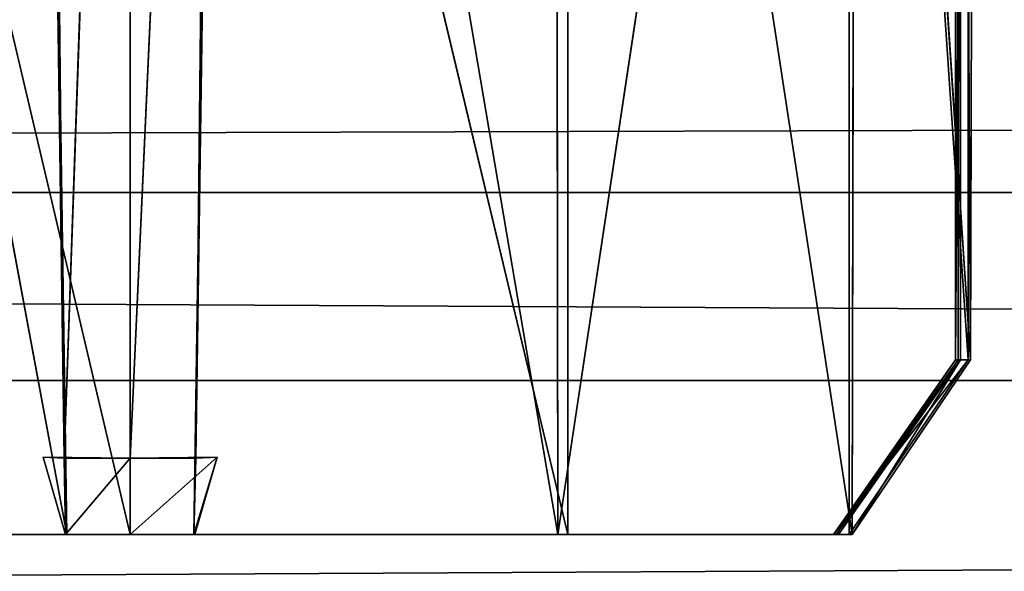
# Model space of a CAD drawing. Extents: x 0 to 35.8, y 0 to 26.7.
# Tile 77 of 227: x 10.157 to 10.456, y 0.468 to 0.636. Entities that reach past the tile are written whole.
import ezdxf

# ---------------------------------------------------------------- set-up
doc = ezdxf.new("R2010")
doc.units = 0
doc.header["$MEASUREMENT"] = 0
doc.layers.get('0').update_dxf_attribs({"color": 13, "linetype": 'CONTINUOUS'})
for name, color, linetype in [('HDS8645C_-_BODY', 252, 'CONTINUOUS'), ('HEI8056C_-_HANDLE', 252, 'CONTINUOUS'), ('HEI8056C_-_KNOBS', 252, 'CONTINUOUS')]:
    doc.layers.add(name, color=color, linetype=linetype)

# ---------------------------------------------------------------- blocks, each defined once
blk = doc.blocks.new('HIS8055U_TRADECAD_DXF')
at = {"layer": 'HDS8645C_-_BODY', "color": 0}
for p, q in [((-17.90215, -12.8447, 15.51895), (17.88175, -12.8447, 15.51895)), ((17.88175, -12.8447, 17.08515), (-17.90215, -12.8447, 17.08515)), ((17.88175, -12.8447, 17.08515), (-17.90215, -12.8447, 17.08515)), ((-17.90215, -12.8447, 15.51895), (17.88175, -12.8447, 15.51895))]:
    blk.add_line(p, q, dxfattribs=at)
at = {"layer": 'HEI8056C_-_HANDLE', "color": 0}
for p, q in [((14.18945, -12.7876, 8.17435), (-14.12525, -12.7876, 8.17435)), ((-14.12525, -12.7876, 9.39455), (14.18945, -12.7876, 9.39455)), ((-14.12525, -12.7876, 9.39455), (14.18945, -12.7876, 9.39455)), ((14.18945, -12.7876, 8.17435), (-14.12525, -12.7876, 8.17435))]:
    blk.add_line(p, q, dxfattribs=at)
at = {"layer": 'HEI8056C_-_KNOBS', "color": 0}
for p, q in [((-7.46055, -12.2742, 13.49265), (-7.46065, -12.8385, 13.51795)), ((-7.46055, -12.2742, 12.75635), (-7.46065, -12.8385, 12.75655)), ((-7.46065, -12.8385, 13.02405), (-7.46055, -12.2742, 13.02305)), ((-7.46055, -12.2742, 13.24365), (-7.46065, -12.8385, 13.25705)), ((-7.46055, -12.2742, 13.49265), (-7.46065, -12.8385, 13.51795)), ((-7.46055, -12.2742, 12.75635), (-7.46065, -12.8385, 12.75655)), ((-7.46065, -12.8385, 13.02405), (-7.46055, -12.2742, 13.02305)), ((-7.46055, -12.2742, 13.24365), (-7.46065, -12.8385, 13.25705)), ((-7.46055, -12.2742, 12.75635), (-7.45985, -12.8385, 12.52615)), ((-7.46055, -12.2742, 12.75635), (-7.45985, -12.8385, 12.52615)), ((-7.46015, -12.2742, 12.52525), (-7.45985, -12.8385, 12.52615)), ((-7.46015, -12.2742, 12.52525), (-7.45915, -12.8385, 12.34445)), ((-7.46015, -12.2742, 12.52525), (-7.45985, -12.8385, 12.52615)), ((-7.46015, -12.2742, 12.52525), (-7.45915, -12.8385, 12.34445)), ((-7.45915, -12.8385, 12.34445), (-7.45905, -12.2763, 12.30735)), ((-7.45915, -12.8385, 12.34445), (-7.45905, -12.2763, 12.30735)), ((-7.45905, -12.2763, 12.30735), (-7.45615, -12.8385, 12.06465)), ((-7.45905, -12.2763, 12.30735), (-7.45615, -12.8385, 12.06465)), ((-7.45675, -12.2908, 13.86375), (-7.46065, -12.8385, 13.51795)), ((-7.45675, -12.2908, 13.86375), (-7.46065, -12.8385, 13.51795)), ((-7.45685, -12.8385, 13.83065), (-7.45675, -12.2908, 13.86375)), ((-7.45685, -12.8385, 13.83065), (-7.45675, -12.2908, 13.86375)), ((-7.45465, -12.2911, 12.05335), (-7.45615, -12.8385, 12.06465)), ((-7.45465, -12.2911, 12.05335), (-7.45615, -12.8385, 12.06465)), ((-7.74025, -12.2927, 13.96915), (-7.73125, -12.8916, 13.94755)), ((-7.74025, -12.2927, 13.96915), (-7.73205, -12.8684, 13.92145)), ((-7.74025, -12.2927, 13.96915), (-7.73125, -12.8916, 13.94755)), ((-7.74025, -12.2927, 13.96915), (-7.73205, -12.8684, 13.92145)), ((-7.73205, -12.8684, 13.92145), (-7.73805, -12.2927, 13.96265)), ((-7.73205, -12.8684, 13.92145), (-7.73805, -12.2927, 13.96265)), ((-7.71195, -12.2927, 13.96215), (-7.73205, -12.8684, 13.92145)), ((-7.71195, -12.2927, 13.96215), (-7.73205, -12.8684, 13.92145)), ((-7.68585, -12.2927, 13.96265), (-7.71195, -12.8684, 13.92145)), ((-7.71195, -12.8684, 13.92145), (-7.71195, -12.2927, 13.96215)), ((-7.68585, -12.2927, 13.96265), (-7.71195, -12.8684, 13.92145)), ((-7.71195, -12.8684, 13.92145), (-7.71195, -12.2927, 13.96215)), ((-7.69265, -12.8916, 13.94755), (-7.68365, -12.2927, 13.96915)), ((-7.69265, -12.8916, 13.94755), (-7.68365, -12.2927, 13.96915)), ((-7.68585, -12.2927, 13.96265), (-7.69195, -12.8684, 13.92145)), ((-7.69195, -12.8684, 13.92145), (-7.68365, -12.2927, 13.96915)), ((-7.69195, -12.8684, 13.92145), (-7.68365, -12.2927, 13.96915)), ((-7.68585, -12.2927, 13.96265), (-7.69195, -12.8684, 13.92145)), ((-7.68365, -12.2927, 13.96915), (-7.58175, -12.8916, 13.93725)), ((-7.68365, -12.2927, 13.96915), (-7.58175, -12.8916, 13.93725)), ((-7.84135, -12.3015, 13.95895), (-7.73125, -12.8916, 13.94755)), ((-7.84135, -12.3015, 13.95895), (-7.73125, -12.8916, 13.94755)), ((-7.58255, -12.3015, 13.95895), (-7.58175, -12.8916, 13.93725)), ((-7.58255, -12.3015, 13.95895), (-7.58175, -12.8916, 13.93725)), ((-7.49305, -12.3033, 13.93425), (-7.58175, -12.8916, 13.93725)), ((-7.49305, -12.3033, 13.93425), (-7.58175, -12.8916, 13.93725)), ((-7.49305, -12.3033, 13.93425), (-7.49305, -12.8916, 13.91825)), ((-7.49305, -12.3033, 13.93425), (-7.45685, -12.8385, 13.83065)), ((-7.49305, -12.3033, 13.93425), (-7.49305, -12.8916, 13.91825)), ((-7.49305, -12.3033, 13.93425), (-7.45685, -12.8385, 13.83065)), ((-7.49215, -12.8916, 11.97505), (-7.49095, -12.3084, 11.97265)), ((-7.49215, -12.8916, 11.97505), (-7.49095, -12.3084, 11.97265)), ((-7.45615, -12.8385, 12.06465), (-7.49095, -12.3084, 11.97265)), ((-7.45615, -12.8385, 12.06465), (-7.49095, -12.3084, 11.97265)), ((-7.71195, -12.8916, 11.94065), (-7.84515, -12.3265, 11.94845)), ((-7.71195, -12.8916, 11.94065), (-7.84515, -12.3265, 11.94845)), ((-7.57875, -12.8916, 11.95115), (-7.57875, -12.3265, 11.94845)), ((-7.57875, -12.8916, 11.95115), (-7.57875, -12.3265, 11.94845)), ((-7.57875, -12.8916, 11.95115), (-7.71195, -12.3338, 11.93785)), ((-7.71195, -12.3338, 11.93785), (-7.71195, -12.8916, 11.94065)), ((-7.57875, -12.8916, 11.95115), (-7.71195, -12.3338, 11.93785)), ((-7.71195, -12.3338, 11.93785), (-7.71195, -12.8916, 11.94065)), ((-7.46065, -12.8385, 13.51795), (-7.49785, -12.8916, 13.51795)), ((-7.46065, -12.8385, 12.75655), (-7.49785, -12.8916, 12.75655)), ((-7.49785, -12.8916, 13.02405), (-7.46065, -12.8385, 13.02405)), ((-7.46065, -12.8385, 13.25705), (-7.49785, -12.8916, 13.25705)), ((-7.46065, -12.8385, 13.51795), (-7.49785, -12.8916, 13.51795)), ((-7.46065, -12.8385, 12.75655), (-7.49785, -12.8916, 12.75655)), ((-7.49785, -12.8916, 13.02405), (-7.46065, -12.8385, 13.02405)), ((-7.46065, -12.8385, 13.25705), (-7.49785, -12.8916, 13.25705)), ((-7.49705, -12.8916, 12.52615), (-7.45985, -12.8385, 12.52615)), ((-7.49705, -12.8916, 12.52615), (-7.45985, -12.8385, 12.52615)), ((-7.45915, -12.8385, 12.34445), (-7.49635, -12.8916, 12.34445)), ((-7.45915, -12.8385, 12.34445), (-7.49635, -12.8916, 12.34445)), ((-7.49305, -12.8916, 13.91825), (-7.45685, -12.8385, 13.83065)), ((-7.49305, -12.8916, 13.91825), (-7.45685, -12.8385, 13.83065)), ((-7.45915, -12.8385, 12.34445), (-7.49215, -12.8916, 11.97505)), ((-7.45615, -12.8385, 12.06465), (-7.49215, -12.8916, 11.97505)), ((-7.45915, -12.8385, 12.34445), (-7.49215, -12.8916, 11.97505)), ((-7.45615, -12.8385, 12.06465), (-7.49215, -12.8916, 11.97505)), ((-7.46065, -12.8385, 13.51795), (-7.45685, -12.8385, 13.83065)), ((-7.46065, -12.8385, 12.75655), (-7.46065, -12.8385, 13.02405)), ((-7.46065, -12.8385, 13.25705), (-7.46065, -12.8385, 13.51795)), ((-7.45985, -12.8385, 12.52615), (-7.46065, -12.8385, 12.75655)), ((-7.46065, -12.8385, 13.02405), (-7.46065, -12.8385, 13.25705)), ((-7.46065, -12.8385, 13.51795), (-7.45685, -12.8385, 13.83065)), ((-7.46065, -12.8385, 12.75655), (-7.46065, -12.8385, 13.02405)), ((-7.46065, -12.8385, 13.25705), (-7.46065, -12.8385, 13.51795)), ((-7.45985, -12.8385, 12.52615), (-7.46065, -12.8385, 12.75655)), ((-7.46065, -12.8385, 13.02405), (-7.46065, -12.8385, 13.25705)), ((-7.45985, -12.8385, 12.52615), (-7.45915, -12.8385, 12.34445)), ((-7.45985, -12.8385, 12.52615), (-7.45915, -12.8385, 12.34445)), ((-7.45615, -12.8385, 12.06465), (-7.45915, -12.8385, 12.34445)), ((-7.45615, -12.8385, 12.06465), (-7.45915, -12.8385, 12.34445)), ((-7.71195, -12.8684, 13.53445), (-7.73845, -12.8681, 13.53795)), ((-7.73845, -12.8681, 13.53795), (-7.71195, -12.8684, 13.92145)), ((-7.73845, -12.8681, 13.53795), (-7.71195, -12.8684, 13.92145)), ((-7.73845, -12.8681, 13.53795), (-7.73205, -12.8684, 13.92145)), ((-7.73165, -12.8916, 13.54125), (-7.73845, -12.8681, 13.53795)), ((-7.71195, -12.8684, 13.53445), (-7.73845, -12.8681, 13.53795)), ((-7.73165, -12.8916, 13.54125), (-7.73845, -12.8681, 13.53795)), ((-7.73845, -12.8681, 13.53795), (-7.73205, -12.8684, 13.92145)), ((-7.71195, -12.8684, 13.92145), (-7.73205, -12.8684, 13.92145)), ((-7.71195, -12.8684, 13.92145), (-7.73205, -12.8684, 13.92145)), ((-7.73205, -12.8684, 13.92145), (-7.73125, -12.8916, 13.94755)), ((-7.73205, -12.8684, 13.92145), (-7.73165, -12.8916, 13.54125)), ((-7.73205, -12.8684, 13.92145), (-7.73125, -12.8916, 13.94755)), ((-7.73205, -12.8684, 13.92145), (-7.73165, -12.8916, 13.54125)), ((-7.71195, -12.8684, 13.53445), (-7.73165, -12.8916, 13.54125)), ((-7.71195, -12.8684, 13.53445), (-7.73165, -12.8916, 13.54125)), ((-7.71195, -12.8684, 13.92145), (-7.68545, -12.8681, 13.53795)), ((-7.68545, -12.8681, 13.53795), (-7.71195, -12.8684, 13.53445)), ((-7.71195, -12.8684, 13.92145), (-7.68545, -12.8681, 13.53795)), ((-7.68545, -12.8681, 13.53795), (-7.71195, -12.8916, 13.53785)), ((-7.68545, -12.8681, 13.53795), (-7.71195, -12.8684, 13.53445)), ((-7.68545, -12.8681, 13.53795), (-7.71195, -12.8916, 13.53785)), ((-7.69195, -12.8684, 13.92145), (-7.71195, -12.8684, 13.92145)), ((-7.71195, -12.8684, 13.53445), (-7.71195, -12.8684, 13.92145)), ((-7.69195, -12.8684, 13.92145), (-7.71195, -12.8684, 13.92145)), ((-7.71195, -12.8916, 13.53785), (-7.71195, -12.8684, 13.53445)), ((-7.71195, -12.8684, 13.53445), (-7.71195, -12.8684, 13.92145)), ((-7.71195, -12.8916, 13.53785), (-7.71195, -12.8684, 13.53445)), ((-7.68545, -12.8681, 13.53795), (-7.69265, -12.8916, 13.94755)), ((-7.68545, -12.8681, 13.53795), (-7.69265, -12.8916, 13.94755)), ((-7.69265, -12.8916, 13.94755), (-7.69195, -12.8684, 13.92145)), ((-7.69265, -12.8916, 13.94755), (-7.69195, -12.8684, 13.92145)), ((-7.68545, -12.8681, 13.53795), (-7.69225, -12.8916, 13.54125)), ((-7.68545, -12.8681, 13.53795), (-7.69225, -12.8916, 13.54125)), ((-7.69195, -12.8684, 13.92145), (-7.68545, -12.8681, 13.53795)), ((-7.69195, -12.8684, 13.92145), (-7.68545, -12.8681, 13.53795)), ((-7.84525, -12.8916, 11.95115), (-7.71195, -12.8916, 11.94065)), ((-7.84525, -12.8916, 11.95115), (-7.71195, -12.8916, 11.94065)), ((-7.84225, -12.8916, 13.93725), (-7.73125, -12.8916, 13.94755)), ((-7.84225, -12.8916, 13.93725), (-7.73125, -12.8916, 13.94755)), ((-7.83245, -12.8916, 13.53075), (-7.73165, -12.8916, 13.54125)), ((-7.83245, -12.8916, 13.53075), (-7.73165, -12.8916, 13.54125)), ((-7.83225, -12.8916, 12.33015), (-7.71195, -12.8916, 12.32605)), ((-7.83225, -12.8916, 12.33015), (-7.71195, -12.8916, 12.32605)), ((-7.71195, -12.8916, 13.26255), (-7.83155, -12.8916, 13.25975)), ((-7.71195, -12.8916, 13.26255), (-7.83155, -12.8916, 13.25975)), ((-7.71195, -12.8916, 13.02415), (-7.83075, -12.8916, 13.02405)), ((-7.71195, -12.8916, 13.02415), (-7.83075, -12.8916, 13.02405)), ((-7.82985, -12.8916, 12.75505), (-7.71195, -12.8916, 12.75345)), ((-7.82985, -12.8916, 12.75505), (-7.71195, -12.8916, 12.75345)), ((-7.71195, -12.8916, 12.51505), (-7.82865, -12.8916, 12.51795)), ((-7.71195, -12.8916, 12.51505), (-7.82865, -12.8916, 12.51795)), ((-7.73165, -12.8916, 13.54125), (-7.71195, -12.8916, 13.26255)), ((-7.73165, -12.8916, 13.54125), (-7.71195, -12.8916, 13.53785)), ((-7.73165, -12.8916, 13.54125), (-7.71195, -12.8916, 13.26255)), ((-7.73125, -12.8916, 13.94755), (-7.73165, -12.8916, 13.54125)), ((-7.73165, -12.8916, 13.54125), (-7.71195, -12.8916, 13.53785)), ((-7.73125, -12.8916, 13.94755), (-7.73165, -12.8916, 13.54125)), ((-7.69225, -12.8916, 13.54125), (-7.71195, -12.8916, 13.26255)), ((-7.71195, -12.8916, 13.26255), (-7.71195, -12.8916, 13.53785)), ((-7.71195, -12.8916, 13.53785), (-7.69225, -12.8916, 13.54125)), ((-7.69225, -12.8916, 13.54125), (-7.71195, -12.8916, 13.26255)), ((-7.59235, -12.8916, 13.25975), (-7.71195, -12.8916, 13.26255)), ((-7.71195, -12.8916, 13.26255), (-7.71195, -12.8916, 13.53785)), ((-7.71195, -12.8916, 12.75345), (-7.59415, -12.8916, 12.75505)), ((-7.59525, -12.8916, 12.51795), (-7.71195, -12.8916, 12.51505)), ((-7.71195, -12.8916, 12.51505), (-7.71195, -12.8916, 12.75345)), ((-7.71195, -12.8916, 13.02415), (-7.71195, -12.8916, 13.26255)), ((-7.59235, -12.8916, 13.25975), (-7.71195, -12.8916, 13.26255)), ((-7.59315, -12.8916, 13.02405), (-7.71195, -12.8916, 13.02415)), ((-7.71195, -12.8916, 11.94065), (-7.57875, -12.8916, 11.95115)), ((-7.59315, -12.8916, 13.02405), (-7.71195, -12.8916, 13.02415)), ((-7.71195, -12.8916, 12.75345), (-7.59415, -12.8916, 12.75505)), ((-7.71195, -12.8916, 12.75345), (-7.71195, -12.8916, 13.02415)), ((-7.71195, -12.8916, 12.32605), (-7.59165, -12.8916, 12.33015)), ((-7.71195, -12.8916, 11.94065), (-7.57875, -12.8916, 11.95115)), ((-7.71195, -12.8916, 11.94065), (-7.71195, -12.8916, 12.32605)), ((-7.71195, -12.8916, 13.53785), (-7.69225, -12.8916, 13.54125)), ((-7.59525, -12.8916, 12.51795), (-7.71195, -12.8916, 12.51505)), ((-7.71195, -12.8916, 12.32605), (-7.59165, -12.8916, 12.33015)), ((-7.71195, -12.8916, 12.32605), (-7.71195, -12.8916, 12.51505)), ((-7.71195, -12.8916, 12.51505), (-7.71195, -12.8916, 12.75345)), ((-7.71195, -12.8916, 13.02415), (-7.71195, -12.8916, 13.26255)), ((-7.71195, -12.8916, 12.75345), (-7.71195, -12.8916, 13.02415)), ((-7.71195, -12.8916, 11.94065), (-7.71195, -12.8916, 12.32605)), ((-7.71195, -12.8916, 12.32605), (-7.71195, -12.8916, 12.51505)), ((-7.69225, -12.8916, 13.54125), (-7.69265, -12.8916, 13.94755)), ((-7.69265, -12.8916, 13.94755), (-7.58175, -12.8916, 13.93725)), ((-7.69265, -12.8916, 13.94755), (-7.58175, -12.8916, 13.93725)), ((-7.69225, -12.8916, 13.54125), (-7.69265, -12.8916, 13.94755)), ((-7.69225, -12.8916, 13.54125), (-7.59145, -12.8916, 13.53075)), ((-7.69225, -12.8916, 13.54125), (-7.59145, -12.8916, 13.53075)), ((-7.59415, -12.8916, 12.75505), (-7.59525, -12.8916, 12.51795)), ((-7.49705, -12.8916, 12.52615), (-7.59525, -12.8916, 12.51795)), ((-7.59415, -12.8916, 12.75505), (-7.59525, -12.8916, 12.51795)), ((-7.49705, -12.8916, 12.52615), (-7.59525, -12.8916, 12.51795)), ((-7.59165, -12.8916, 12.33015), (-7.59525, -12.8916, 12.51795)), ((-7.59165, -12.8916, 12.33015), (-7.59525, -12.8916, 12.51795)), ((-7.49785, -12.8916, 12.75655), (-7.59415, -12.8916, 12.75505)), ((-7.59415, -12.8916, 12.75505), (-7.59315, -12.8916, 13.02405)), ((-7.59415, -12.8916, 12.75505), (-7.59315, -12.8916, 13.02405)), ((-7.49785, -12.8916, 12.75655), (-7.59415, -12.8916, 12.75505)), ((-7.49785, -12.8916, 13.02405), (-7.59315, -12.8916, 13.02405)), ((-7.59315, -12.8916, 13.02405), (-7.59235, -12.8916, 13.25975)), ((-7.59315, -12.8916, 13.02405), (-7.59235, -12.8916, 13.25975)), ((-7.49785, -12.8916, 13.02405), (-7.59315, -12.8916, 13.02405)), ((-7.59145, -12.8916, 13.53075), (-7.59235, -12.8916, 13.25975)), ((-7.59145, -12.8916, 13.53075), (-7.59235, -12.8916, 13.25975)), ((-7.49785, -12.8916, 13.25705), (-7.59235, -12.8916, 13.25975)), ((-7.49785, -12.8916, 13.25705), (-7.59235, -12.8916, 13.25975)), ((-7.59165, -12.8916, 12.33015), (-7.49635, -12.8916, 12.34445)), ((-7.57875, -12.8916, 11.95115), (-7.59165, -12.8916, 12.33015)), ((-7.57875, -12.8916, 11.95115), (-7.59165, -12.8916, 12.33015)), ((-7.59165, -12.8916, 12.33015), (-7.49635, -12.8916, 12.34445)), ((-7.59145, -12.8916, 13.53075), (-7.49785, -12.8916, 13.51795)), ((-7.59145, -12.8916, 13.53075), (-7.58175, -12.8916, 13.93725)), ((-7.59145, -12.8916, 13.53075), (-7.49785, -12.8916, 13.51795)), ((-7.59145, -12.8916, 13.53075), (-7.58175, -12.8916, 13.93725)), ((-7.58175, -12.8916, 13.93725), (-7.49305, -12.8916, 13.91825)), ((-7.58175, -12.8916, 13.93725), (-7.49305, -12.8916, 13.91825)), ((-7.49215, -12.8916, 11.97505), (-7.57875, -12.8916, 11.95115)), ((-7.49215, -12.8916, 11.97505), (-7.57875, -12.8916, 11.95115)), ((-7.49785, -12.8916, 13.51795), (-7.49785, -12.8916, 13.25705)), ((-7.49785, -12.8916, 13.25705), (-7.49785, -12.8916, 13.02405)), ((-7.49305, -12.8916, 13.91825), (-7.49785, -12.8916, 13.51795)), ((-7.49785, -12.8916, 13.02405), (-7.49785, -12.8916, 12.75655)), ((-7.49785, -12.8916, 12.75655), (-7.49705, -12.8916, 12.52615)), ((-7.49305, -12.8916, 13.91825), (-7.49785, -12.8916, 13.51795)), ((-7.49785, -12.8916, 13.02405), (-7.49785, -12.8916, 12.75655)), ((-7.49785, -12.8916, 13.51795), (-7.49785, -12.8916, 13.25705)), ((-7.49785, -12.8916, 12.75655), (-7.49705, -12.8916, 12.52615)), ((-7.49785, -12.8916, 13.25705), (-7.49785, -12.8916, 13.02405)), ((-7.49635, -12.8916, 12.34445), (-7.49705, -12.8916, 12.52615)), ((-7.49635, -12.8916, 12.34445), (-7.49705, -12.8916, 12.52615)), ((-7.49635, -12.8916, 12.34445), (-7.49215, -12.8916, 11.97505)), ((-7.49635, -12.8916, 12.34445), (-7.49215, -12.8916, 11.97505))]:
    blk.add_line(p, q, dxfattribs=at)
at = {"layer": 'HDS8645C_-_BODY', "color": 0}
mesh = blk.add_polyface(dxfattribs=at)
corners = [(17.88175, -12.8447, 15.51895), (-17.90215, -11.211, 15.51895), (-17.90215, -12.8447, 15.51895), (17.88175, -11.211, 15.51895)]
mesh.append_faces([[corners[k] for k in face] for face in [(0, 1, 2), (1, 0, 3)]], dxfattribs={"vtx0": -1, "color": 0})
mesh = blk.add_polyface(dxfattribs=at)
corners = [(-17.76255, -12.6526, 17.08515), (17.88175, -12.8447, 17.08515), (-17.90215, -12.8447, 17.08515), (17.83165, -12.6526, 17.08515)]
mesh.append_faces([[corners[k] for k in face] for face in [(0, 1, 2), (1, 0, 3)]], dxfattribs={"vtx0": -1, "color": 0})
mesh = blk.add_polyface(dxfattribs=at)
corners = [(-17.90215, -12.8447, 17.08515), (17.88175, -12.8447, 15.51895), (-17.90215, -12.8447, 15.51895), (17.88175, -12.8447, 17.08515)]
mesh.append_faces([[corners[k] for k in face] for face in [(0, 1, 2), (1, 0, 3)]], dxfattribs={"vtx0": -1, "color": 0})
at = {"layer": 'HEI8056C_-_HANDLE', "color": 0}
mesh = blk.add_polyface(dxfattribs=at)
corners = [(14.18945, -12.7073, 9.32175), (-14.12525, -12.7876, 9.39455), (-14.12525, -12.7073, 9.32175), (14.18945, -12.7876, 9.39455)]
mesh.append_faces([[corners[k] for k in face] for face in [(0, 1, 2), (1, 0, 3)]], dxfattribs={"vtx0": -1, "color": 0})
mesh = blk.add_polyface(dxfattribs=at)
corners = [(14.18945, -12.7876, 8.17435), (-14.12525, -12.7073, 8.23955), (-14.12525, -12.7876, 8.17435), (14.18945, -12.7073, 8.23955)]
mesh.append_faces([[corners[k] for k in face] for face in [(0, 1, 2), (1, 0, 3)]], dxfattribs={"vtx0": -1, "color": 0})
mesh = blk.add_polyface(dxfattribs=at)
corners = [(14.18945, -12.9378, 8.15255), (-14.12525, -12.7876, 8.17435), (-14.12525, -12.9378, 8.15255), (14.18945, -12.7876, 8.17435)]
mesh.append_faces([[corners[k] for k in face] for face in [(0, 1, 2), (1, 0, 3)]], dxfattribs={"vtx0": -1, "color": 0})
mesh = blk.add_polyface(dxfattribs=at)
corners = [(14.18945, -12.7876, 9.39455), (-14.12525, -12.9378, 9.40305), (-14.12525, -12.7876, 9.39455), (14.18945, -12.9378, 9.40305)]
mesh.append_faces([[corners[k] for k in face] for face in [(0, 1, 2), (1, 0, 3)]], dxfattribs={"vtx0": -1, "color": 0})
at = {"layer": 'HEI8056C_-_KNOBS', "color": 0}
mesh = blk.add_polyface(dxfattribs=at)
corners = [(-7.46055, -12.2742, 13.49265), (-7.46065, -12.8385, 13.51795), (-7.45675, -12.2908, 13.86375)]
mesh.append_faces([[corners[k] for k in face] for face in [(0, 1, 2)]], dxfattribs={"color": 0})
mesh = blk.add_polyface(dxfattribs=at)
corners = [(-7.46055, -12.2742, 13.02305), (-7.46065, -12.8385, 12.75655), (-7.46065, -12.8385, 13.02405), (-7.46055, -12.2742, 12.75635)]
mesh.append_faces([[corners[k] for k in face] for face in [(0, 1, 2), (1, 0, 3)]], dxfattribs={"vtx0": -1, "color": 0})
mesh = blk.add_polyface(dxfattribs=at)
corners = [(-7.46055, -12.2742, 13.49265), (-7.46065, -12.8385, 13.25705), (-7.46065, -12.8385, 13.51795), (-7.46055, -12.2742, 13.24365)]
mesh.append_faces([[corners[k] for k in face] for face in [(0, 1, 2), (1, 0, 3)]], dxfattribs={"vtx0": -1, "color": 0})
mesh = blk.add_polyface(dxfattribs=at)
corners = [(-7.46055, -12.2742, 12.75635), (-7.45985, -12.8385, 12.52615), (-7.46065, -12.8385, 12.75655)]
mesh.append_faces([[corners[k] for k in face] for face in [(0, 1, 2)]], dxfattribs={"color": 0})
mesh = blk.add_polyface(dxfattribs=at)
corners = [(-7.46055, -12.2742, 13.24365), (-7.46065, -12.8385, 13.02405), (-7.46065, -12.8385, 13.25705), (-7.46055, -12.2742, 13.02305)]
mesh.append_faces([[corners[k] for k in face] for face in [(0, 1, 2), (1, 0, 3)]], dxfattribs={"vtx0": -1, "color": 0})
mesh = blk.add_polyface(dxfattribs=at)
corners = [(-7.46015, -12.2742, 12.52525), (-7.45985, -12.8385, 12.52615), (-7.46055, -12.2742, 12.75635)]
mesh.append_faces([[corners[k] for k in face] for face in [(0, 1, 2)]], dxfattribs={"color": 0})
mesh = blk.add_polyface(dxfattribs=at)
corners = [(-7.46015, -12.2742, 12.52525), (-7.45915, -12.8385, 12.34445), (-7.45985, -12.8385, 12.52615)]
mesh.append_faces([[corners[k] for k in face] for face in [(0, 1, 2)]], dxfattribs={"color": 0})
mesh = blk.add_polyface(dxfattribs=at)
corners = [(-7.46015, -12.2742, 12.52525), (-7.45905, -12.2763, 12.30735), (-7.45915, -12.8385, 12.34445)]
mesh.append_faces([[corners[k] for k in face] for face in [(0, 1, 2)]], dxfattribs={"color": 0})
mesh = blk.add_polyface(dxfattribs=at)
corners = [(-7.45905, -12.2763, 12.30735), (-7.45615, -12.8385, 12.06465), (-7.45915, -12.8385, 12.34445)]
mesh.append_faces([[corners[k] for k in face] for face in [(0, 1, 2)]], dxfattribs={"color": 0})
mesh = blk.add_polyface(dxfattribs=at)
corners = [(-7.45905, -12.2763, 12.30735), (-7.45465, -12.2911, 12.05335), (-7.45615, -12.8385, 12.06465)]
mesh.append_faces([[corners[k] for k in face] for face in [(0, 1, 2)]], dxfattribs={"color": 0})
mesh = blk.add_polyface(dxfattribs=at)
corners = [(-7.45675, -12.2908, 13.86375), (-7.45685, -12.8385, 13.83065), (-7.49305, -12.3033, 13.93425)]
mesh.append_faces([[corners[k] for k in face] for face in [(0, 1, 2)]], dxfattribs={"color": 0})
mesh = blk.add_polyface(dxfattribs=at)
corners = [(-7.45465, -12.2911, 12.05335), (-7.49095, -12.3084, 11.97265), (-7.45615, -12.8385, 12.06465)]
mesh.append_faces([[corners[k] for k in face] for face in [(0, 1, 2)]], dxfattribs={"color": 0})
mesh = blk.add_polyface(dxfattribs=at)
corners = [(-7.45675, -12.2908, 13.86375), (-7.46065, -12.8385, 13.51795), (-7.45685, -12.8385, 13.83065)]
mesh.append_faces([[corners[k] for k in face] for face in [(0, 1, 2)]], dxfattribs={"color": 0})
mesh = blk.add_polyface(dxfattribs=at)
corners = [(-7.73125, -12.8916, 13.94755), (-7.84135, -12.3015, 13.95895), (-7.74025, -12.2927, 13.96915)]
mesh.append_faces([[corners[k] for k in face] for face in [(0, 1, 2)]], dxfattribs={"color": 0})
mesh = blk.add_polyface(dxfattribs=at)
corners = [(-7.74025, -12.2927, 13.96915), (-7.73205, -12.8684, 13.92145), (-7.73125, -12.8916, 13.94755)]
mesh.append_faces([[corners[k] for k in face] for face in [(0, 1, 2)]], dxfattribs={"color": 0})
mesh = blk.add_polyface(dxfattribs=at)
corners = [(-7.73805, -12.2927, 13.96265), (-7.73205, -12.8684, 13.92145), (-7.74025, -12.2927, 13.96915)]
mesh.append_faces([[corners[k] for k in face] for face in [(0, 1, 2)]], dxfattribs={"color": 0})
mesh = blk.add_polyface(dxfattribs=at)
corners = [(-7.71195, -12.2927, 13.96215), (-7.73205, -12.8684, 13.92145), (-7.73805, -12.2927, 13.96265)]
mesh.append_faces([[corners[k] for k in face] for face in [(0, 1, 2)]], dxfattribs={"color": 0})
mesh = blk.add_polyface(dxfattribs=at)
corners = [(-7.71195, -12.8684, 13.92145), (-7.73205, -12.8684, 13.92145), (-7.71195, -12.2927, 13.96215)]
mesh.append_faces([[corners[k] for k in face] for face in [(0, 1, 2)]], dxfattribs={"color": 0})
mesh = blk.add_polyface(dxfattribs=at)
corners = [(-7.68585, -12.2927, 13.96265), (-7.71195, -12.8684, 13.92145), (-7.71195, -12.2927, 13.96215)]
mesh.append_faces([[corners[k] for k in face] for face in [(0, 1, 2)]], dxfattribs={"color": 0})
mesh = blk.add_polyface(dxfattribs=at)
corners = [(-7.68585, -12.2927, 13.96265), (-7.69195, -12.8684, 13.92145), (-7.71195, -12.8684, 13.92145)]
mesh.append_faces([[corners[k] for k in face] for face in [(0, 1, 2)]], dxfattribs={"color": 0})
mesh = blk.add_polyface(dxfattribs=at)
corners = [(-7.58175, -12.8916, 13.93725), (-7.69265, -12.8916, 13.94755), (-7.68365, -12.2927, 13.96915)]
mesh.append_faces([[corners[k] for k in face] for face in [(0, 1, 2)]], dxfattribs={"color": 0})
mesh = blk.add_polyface(dxfattribs=at)
corners = [(-7.68365, -12.2927, 13.96915), (-7.69265, -12.8916, 13.94755), (-7.69195, -12.8684, 13.92145)]
mesh.append_faces([[corners[k] for k in face] for face in [(0, 1, 2)]], dxfattribs={"color": 0})
mesh = blk.add_polyface(dxfattribs=at)
corners = [(-7.68365, -12.2927, 13.96915), (-7.69195, -12.8684, 13.92145), (-7.68585, -12.2927, 13.96265)]
mesh.append_faces([[corners[k] for k in face] for face in [(0, 1, 2)]], dxfattribs={"color": 0})
mesh = blk.add_polyface(dxfattribs=at)
corners = [(-7.58175, -12.8916, 13.93725), (-7.68365, -12.2927, 13.96915), (-7.58255, -12.3015, 13.95895)]
mesh.append_faces([[corners[k] for k in face] for face in [(0, 1, 2)]], dxfattribs={"color": 0})
mesh = blk.add_polyface(dxfattribs=at)
corners = [(-7.73125, -12.8916, 13.94755), (-7.84225, -12.8916, 13.93725), (-7.84135, -12.3015, 13.95895)]
mesh.append_faces([[corners[k] for k in face] for face in [(0, 1, 2)]], dxfattribs={"color": 0})
mesh = blk.add_polyface(dxfattribs=at)
corners = [(-7.49305, -12.3033, 13.93425), (-7.58175, -12.8916, 13.93725), (-7.58255, -12.3015, 13.95895)]
mesh.append_faces([[corners[k] for k in face] for face in [(0, 1, 2)]], dxfattribs={"color": 0})
mesh = blk.add_polyface(dxfattribs=at)
corners = [(-7.49305, -12.8916, 13.91825), (-7.58175, -12.8916, 13.93725), (-7.49305, -12.3033, 13.93425)]
mesh.append_faces([[corners[k] for k in face] for face in [(0, 1, 2)]], dxfattribs={"color": 0})
mesh = blk.add_polyface(dxfattribs=at)
corners = [(-7.49305, -12.3033, 13.93425), (-7.45685, -12.8385, 13.83065), (-7.49305, -12.8916, 13.91825)]
mesh.append_faces([[corners[k] for k in face] for face in [(0, 1, 2)]], dxfattribs={"color": 0})
mesh = blk.add_polyface(dxfattribs=at)
corners = [(-7.49215, -12.8916, 11.97505), (-7.57875, -12.3265, 11.94845), (-7.57875, -12.8916, 11.95115), (-7.49095, -12.3084, 11.97265)]
mesh.append_faces([[corners[k] for k in face] for face in [(0, 1, 2), (1, 0, 3)]], dxfattribs={"vtx0": -1, "color": 0})
mesh = blk.add_polyface(dxfattribs=at)
corners = [(-7.49095, -12.3084, 11.97265), (-7.49215, -12.8916, 11.97505), (-7.45615, -12.8385, 12.06465)]
mesh.append_faces([[corners[k] for k in face] for face in [(0, 1, 2)]], dxfattribs={"color": 0})
mesh = blk.add_polyface(dxfattribs=at)
corners = [(-7.71195, -12.8916, 11.94065), (-7.84515, -12.3265, 11.94845), (-7.84525, -12.8916, 11.95115)]
mesh.append_faces([[corners[k] for k in face] for face in [(0, 1, 2)]], dxfattribs={"color": 0})
mesh = blk.add_polyface(dxfattribs=at)
corners = [(-7.71195, -12.3338, 11.93785), (-7.84515, -12.3265, 11.94845), (-7.71195, -12.8916, 11.94065)]
mesh.append_faces([[corners[k] for k in face] for face in [(0, 1, 2)]], dxfattribs={"color": 0})
mesh = blk.add_polyface(dxfattribs=at)
corners = [(-7.57875, -12.3265, 11.94845), (-7.71195, -12.3338, 11.93785), (-7.57875, -12.8916, 11.95115)]
mesh.append_faces([[corners[k] for k in face] for face in [(0, 1, 2)]], dxfattribs={"color": 0})
mesh = blk.add_polyface(dxfattribs=at)
corners = [(-7.57875, -12.8916, 11.95115), (-7.71195, -12.3338, 11.93785), (-7.71195, -12.8916, 11.94065)]
mesh.append_faces([[corners[k] for k in face] for face in [(0, 1, 2)]], dxfattribs={"color": 0})
mesh = blk.add_polyface(dxfattribs=at)
corners = [(-7.45685, -12.8385, 13.83065), (-7.49785, -12.8916, 13.51795), (-7.49305, -12.8916, 13.91825), (-7.46065, -12.8385, 13.51795)]
mesh.append_faces([[corners[k] for k in face] for face in [(0, 1, 2), (1, 0, 3)]], dxfattribs={"vtx0": -1, "color": 0})
mesh = blk.add_polyface(dxfattribs=at)
corners = [(-7.46065, -12.8385, 13.02405), (-7.49785, -12.8916, 12.75655), (-7.49785, -12.8916, 13.02405), (-7.46065, -12.8385, 12.75655)]
mesh.append_faces([[corners[k] for k in face] for face in [(0, 1, 2), (1, 0, 3)]], dxfattribs={"vtx0": -1, "color": 0})
mesh = blk.add_polyface(dxfattribs=at)
corners = [(-7.46065, -12.8385, 13.51795), (-7.49785, -12.8916, 13.25705), (-7.49785, -12.8916, 13.51795), (-7.46065, -12.8385, 13.25705)]
mesh.append_faces([[corners[k] for k in face] for face in [(0, 1, 2), (1, 0, 3)]], dxfattribs={"vtx0": -1, "color": 0})
mesh = blk.add_polyface(dxfattribs=at)
corners = [(-7.46065, -12.8385, 12.75655), (-7.49705, -12.8916, 12.52615), (-7.49785, -12.8916, 12.75655), (-7.45985, -12.8385, 12.52615)]
mesh.append_faces([[corners[k] for k in face] for face in [(0, 1, 2), (1, 0, 3)]], dxfattribs={"vtx0": -1, "color": 0})
mesh = blk.add_polyface(dxfattribs=at)
corners = [(-7.46065, -12.8385, 13.25705), (-7.49785, -12.8916, 13.02405), (-7.49785, -12.8916, 13.25705), (-7.46065, -12.8385, 13.02405)]
mesh.append_faces([[corners[k] for k in face] for face in [(0, 1, 2), (1, 0, 3)]], dxfattribs={"vtx0": -1, "color": 0})
mesh = blk.add_polyface(dxfattribs=at)
corners = [(-7.45985, -12.8385, 12.52615), (-7.49635, -12.8916, 12.34445), (-7.49705, -12.8916, 12.52615), (-7.45915, -12.8385, 12.34445)]
mesh.append_faces([[corners[k] for k in face] for face in [(0, 1, 2), (1, 0, 3)]], dxfattribs={"vtx0": -1, "color": 0})
mesh = blk.add_polyface(dxfattribs=at)
corners = [(-7.45915, -12.8385, 12.34445), (-7.49215, -12.8916, 11.97505), (-7.49635, -12.8916, 12.34445)]
mesh.append_faces([[corners[k] for k in face] for face in [(0, 1, 2)]], dxfattribs={"color": 0})
mesh = blk.add_polyface(dxfattribs=at)
corners = [(-7.45615, -12.8385, 12.06465), (-7.49215, -12.8916, 11.97505), (-7.45915, -12.8385, 12.34445)]
mesh.append_faces([[corners[k] for k in face] for face in [(0, 1, 2)]], dxfattribs={"color": 0})
mesh = blk.add_polyface(dxfattribs=at)
corners = [(-7.71195, -12.8684, 13.92145), (-7.71195, -12.8684, 13.53445), (-7.73845, -12.8681, 13.53795)]
mesh.append_faces([[corners[k] for k in face] for face in [(0, 1, 2)]], dxfattribs={"color": 0})
mesh = blk.add_polyface(dxfattribs=at)
corners = [(-7.71195, -12.8684, 13.92145), (-7.73845, -12.8681, 13.53795), (-7.73205, -12.8684, 13.92145)]
mesh.append_faces([[corners[k] for k in face] for face in [(0, 1, 2)]], dxfattribs={"color": 0})
mesh = blk.add_polyface(dxfattribs=at)
corners = [(-7.71195, -12.8684, 13.53445), (-7.73165, -12.8916, 13.54125), (-7.73845, -12.8681, 13.53795)]
mesh.append_faces([[corners[k] for k in face] for face in [(0, 1, 2)]], dxfattribs={"color": 0})
mesh = blk.add_polyface(dxfattribs=at)
corners = [(-7.73845, -12.8681, 13.53795), (-7.73165, -12.8916, 13.54125), (-7.73205, -12.8684, 13.92145)]
mesh.append_faces([[corners[k] for k in face] for face in [(0, 1, 2)]], dxfattribs={"color": 0})
mesh = blk.add_polyface(dxfattribs=at)
corners = [(-7.73205, -12.8684, 13.92145), (-7.73165, -12.8916, 13.54125), (-7.73125, -12.8916, 13.94755)]
mesh.append_faces([[corners[k] for k in face] for face in [(0, 1, 2)]], dxfattribs={"color": 0})
mesh = blk.add_polyface(dxfattribs=at)
corners = [(-7.71195, -12.8916, 13.53785), (-7.73165, -12.8916, 13.54125), (-7.71195, -12.8684, 13.53445)]
mesh.append_faces([[corners[k] for k in face] for face in [(0, 1, 2)]], dxfattribs={"color": 0})
mesh = blk.add_polyface(dxfattribs=at)
corners = [(-7.71195, -12.8684, 13.92145), (-7.68545, -12.8681, 13.53795), (-7.71195, -12.8684, 13.53445)]
mesh.append_faces([[corners[k] for k in face] for face in [(0, 1, 2)]], dxfattribs={"color": 0})
mesh = blk.add_polyface(dxfattribs=at)
corners = [(-7.69195, -12.8684, 13.92145), (-7.68545, -12.8681, 13.53795), (-7.71195, -12.8684, 13.92145)]
mesh.append_faces([[corners[k] for k in face] for face in [(0, 1, 2)]], dxfattribs={"color": 0})
mesh = blk.add_polyface(dxfattribs=at)
corners = [(-7.68545, -12.8681, 13.53795), (-7.71195, -12.8916, 13.53785), (-7.71195, -12.8684, 13.53445)]
mesh.append_faces([[corners[k] for k in face] for face in [(0, 1, 2)]], dxfattribs={"color": 0})
mesh = blk.add_polyface(dxfattribs=at)
corners = [(-7.68545, -12.8681, 13.53795), (-7.69225, -12.8916, 13.54125), (-7.71195, -12.8916, 13.53785)]
mesh.append_faces([[corners[k] for k in face] for face in [(0, 1, 2)]], dxfattribs={"color": 0})
mesh = blk.add_polyface(dxfattribs=at)
corners = [(-7.68545, -12.8681, 13.53795), (-7.69265, -12.8916, 13.94755), (-7.69225, -12.8916, 13.54125)]
mesh.append_faces([[corners[k] for k in face] for face in [(0, 1, 2)]], dxfattribs={"color": 0})
mesh = blk.add_polyface(dxfattribs=at)
corners = [(-7.68545, -12.8681, 13.53795), (-7.69195, -12.8684, 13.92145), (-7.69265, -12.8916, 13.94755)]
mesh.append_faces([[corners[k] for k in face] for face in [(0, 1, 2)]], dxfattribs={"color": 0})
mesh = blk.add_polyface(dxfattribs=at)
corners = [(-7.84525, -12.8916, 11.95115), (-7.71195, -12.8916, 12.32605), (-7.71195, -12.8916, 11.94065), (-7.83225, -12.8916, 12.33015)]
mesh.append_faces([[corners[k] for k in face] for face in [(0, 1, 2), (1, 0, 3)]], dxfattribs={"vtx0": -1, "color": 0})
mesh = blk.add_polyface(dxfattribs=at)
corners = [(-7.84225, -12.8916, 13.93725), (-7.73165, -12.8916, 13.54125), (-7.83245, -12.8916, 13.53075), (-7.73125, -12.8916, 13.94755)]
mesh.append_faces([[corners[k] for k in face] for face in [(0, 1, 2), (1, 0, 3)]], dxfattribs={"vtx0": -1, "color": 0})
mesh = blk.add_polyface(dxfattribs=at)
corners = [(-7.83245, -12.8916, 13.53075), (-7.71195, -12.8916, 13.26255), (-7.83155, -12.8916, 13.25975), (-7.73165, -12.8916, 13.54125)]
mesh.append_faces([[corners[k] for k in face] for face in [(0, 1, 2), (1, 0, 3)]], dxfattribs={"vtx0": -1, "color": 0})
mesh = blk.add_polyface(dxfattribs=at)
corners = [(-7.83225, -12.8916, 12.33015), (-7.71195, -12.8916, 12.51505), (-7.71195, -12.8916, 12.32605), (-7.82865, -12.8916, 12.51795)]
mesh.append_faces([[corners[k] for k in face] for face in [(0, 1, 2), (1, 0, 3)]], dxfattribs={"vtx0": -1, "color": 0})
mesh = blk.add_polyface(dxfattribs=at)
corners = [(-7.83155, -12.8916, 13.25975), (-7.71195, -12.8916, 13.02415), (-7.83075, -12.8916, 13.02405), (-7.71195, -12.8916, 13.26255)]
mesh.append_faces([[corners[k] for k in face] for face in [(0, 1, 2), (1, 0, 3)]], dxfattribs={"vtx0": -1, "color": 0})
mesh = blk.add_polyface(dxfattribs=at)
corners = [(-7.82985, -12.8916, 12.75505), (-7.71195, -12.8916, 13.02415), (-7.71195, -12.8916, 12.75345), (-7.83075, -12.8916, 13.02405)]
mesh.append_faces([[corners[k] for k in face] for face in [(0, 1, 2), (1, 0, 3)]], dxfattribs={"vtx0": -1, "color": 0})
mesh = blk.add_polyface(dxfattribs=at)
corners = [(-7.82865, -12.8916, 12.51795), (-7.71195, -12.8916, 12.75345), (-7.71195, -12.8916, 12.51505), (-7.82985, -12.8916, 12.75505)]
mesh.append_faces([[corners[k] for k in face] for face in [(0, 1, 2), (1, 0, 3)]], dxfattribs={"vtx0": -1, "color": 0})
mesh = blk.add_polyface(dxfattribs=at)
corners = [(-7.73165, -12.8916, 13.54125), (-7.71195, -12.8916, 13.53785), (-7.71195, -12.8916, 13.26255)]
mesh.append_faces([[corners[k] for k in face] for face in [(0, 1, 2)]], dxfattribs={"color": 0})
mesh = blk.add_polyface(dxfattribs=at)
corners = [(-7.69225, -12.8916, 13.54125), (-7.71195, -12.8916, 13.26255), (-7.71195, -12.8916, 13.53785)]
mesh.append_faces([[corners[k] for k in face] for face in [(0, 1, 2)]], dxfattribs={"color": 0})
mesh = blk.add_polyface(dxfattribs=at)
corners = [(-7.71195, -12.8916, 13.26255), (-7.59145, -12.8916, 13.53075), (-7.59235, -12.8916, 13.25975), (-7.69225, -12.8916, 13.54125)]
mesh.append_faces([[corners[k] for k in face] for face in [(0, 1, 2), (1, 0, 3)]], dxfattribs={"vtx0": -1, "color": 0})
mesh = blk.add_polyface(dxfattribs=at)
corners = [(-7.71195, -12.8916, 12.75345), (-7.59525, -12.8916, 12.51795), (-7.71195, -12.8916, 12.51505), (-7.59415, -12.8916, 12.75505)]
mesh.append_faces([[corners[k] for k in face] for face in [(0, 1, 2), (1, 0, 3)]], dxfattribs={"vtx0": -1, "color": 0})
mesh = blk.add_polyface(dxfattribs=at)
corners = [(-7.71195, -12.8916, 13.02415), (-7.59235, -12.8916, 13.25975), (-7.59315, -12.8916, 13.02405), (-7.71195, -12.8916, 13.26255)]
mesh.append_faces([[corners[k] for k in face] for face in [(0, 1, 2), (1, 0, 3)]], dxfattribs={"vtx0": -1, "color": 0})
mesh = blk.add_polyface(dxfattribs=at)
corners = [(-7.71195, -12.8916, 13.02415), (-7.59415, -12.8916, 12.75505), (-7.71195, -12.8916, 12.75345), (-7.59315, -12.8916, 13.02405)]
mesh.append_faces([[corners[k] for k in face] for face in [(0, 1, 2), (1, 0, 3)]], dxfattribs={"vtx0": -1, "color": 0})
mesh = blk.add_polyface(dxfattribs=at)
corners = [(-7.71195, -12.8916, 12.32605), (-7.57875, -12.8916, 11.95115), (-7.71195, -12.8916, 11.94065), (-7.59165, -12.8916, 12.33015)]
mesh.append_faces([[corners[k] for k in face] for face in [(0, 1, 2), (1, 0, 3)]], dxfattribs={"vtx0": -1, "color": 0})
mesh = blk.add_polyface(dxfattribs=at)
corners = [(-7.71195, -12.8916, 12.51505), (-7.59165, -12.8916, 12.33015), (-7.71195, -12.8916, 12.32605), (-7.59525, -12.8916, 12.51795)]
mesh.append_faces([[corners[k] for k in face] for face in [(0, 1, 2), (1, 0, 3)]], dxfattribs={"vtx0": -1, "color": 0})
mesh = blk.add_polyface(dxfattribs=at)
corners = [(-7.69225, -12.8916, 13.54125), (-7.58175, -12.8916, 13.93725), (-7.59145, -12.8916, 13.53075), (-7.69265, -12.8916, 13.94755)]
mesh.append_faces([[corners[k] for k in face] for face in [(0, 1, 2), (1, 0, 3)]], dxfattribs={"vtx0": -1, "color": 0})
mesh = blk.add_polyface(dxfattribs=at)
corners = [(-7.59415, -12.8916, 12.75505), (-7.49705, -12.8916, 12.52615), (-7.59525, -12.8916, 12.51795), (-7.49785, -12.8916, 12.75655)]
mesh.append_faces([[corners[k] for k in face] for face in [(0, 1, 2), (1, 0, 3)]], dxfattribs={"vtx0": -1, "color": 0})
mesh = blk.add_polyface(dxfattribs=at)
corners = [(-7.59525, -12.8916, 12.51795), (-7.49635, -12.8916, 12.34445), (-7.59165, -12.8916, 12.33015), (-7.49705, -12.8916, 12.52615)]
mesh.append_faces([[corners[k] for k in face] for face in [(0, 1, 2), (1, 0, 3)]], dxfattribs={"vtx0": -1, "color": 0})
mesh = blk.add_polyface(dxfattribs=at)
corners = [(-7.59315, -12.8916, 13.02405), (-7.49785, -12.8916, 12.75655), (-7.59415, -12.8916, 12.75505), (-7.49785, -12.8916, 13.02405)]
mesh.append_faces([[corners[k] for k in face] for face in [(0, 1, 2), (1, 0, 3)]], dxfattribs={"vtx0": -1, "color": 0})
mesh = blk.add_polyface(dxfattribs=at)
corners = [(-7.59235, -12.8916, 13.25975), (-7.49785, -12.8916, 13.02405), (-7.59315, -12.8916, 13.02405), (-7.49785, -12.8916, 13.25705)]
mesh.append_faces([[corners[k] for k in face] for face in [(0, 1, 2), (1, 0, 3)]], dxfattribs={"vtx0": -1, "color": 0})
mesh = blk.add_polyface(dxfattribs=at)
corners = [(-7.59235, -12.8916, 13.25975), (-7.49785, -12.8916, 13.51795), (-7.49785, -12.8916, 13.25705), (-7.59145, -12.8916, 13.53075)]
mesh.append_faces([[corners[k] for k in face] for face in [(0, 1, 2), (1, 0, 3)]], dxfattribs={"vtx0": -1, "color": 0})
mesh = blk.add_polyface(dxfattribs=at)
corners = [(-7.59165, -12.8916, 12.33015), (-7.49215, -12.8916, 11.97505), (-7.57875, -12.8916, 11.95115), (-7.49635, -12.8916, 12.34445)]
mesh.append_faces([[corners[k] for k in face] for face in [(0, 1, 2), (1, 0, 3)]], dxfattribs={"vtx0": -1, "color": 0})
mesh = blk.add_polyface(dxfattribs=at)
corners = [(-7.59145, -12.8916, 13.53075), (-7.49305, -12.8916, 13.91825), (-7.49785, -12.8916, 13.51795), (-7.58175, -12.8916, 13.93725)]
mesh.append_faces([[corners[k] for k in face] for face in [(0, 1, 2), (1, 0, 3)]], dxfattribs={"vtx0": -1, "color": 0})
blk = doc.blocks.new('HIS8655C_TRADECAD_DXF')
at = {"color": 0}
blk.add_blockref('HIS8055U_TRADECAD_DXF', (0, 0), dxfattribs=at)
blk = doc.blocks.new('HIS8655C_TRADECAD_DXF0')
at = {"color": 0}
blk.add_blockref('HIS8655C_TRADECAD_DXF', (0, 0), dxfattribs=at)
blk = doc.blocks.new('HIS8655C_TRADECAD_DXF1')
at = {"color": 0}
blk.add_blockref('HIS8655C_TRADECAD_DXF0', (17.90215, 13.3707, 17.53955), dxfattribs=at)

msp = doc.modelspace()

# ---------------------------------------------------------------- block references
at = {"color": 0}
msp.add_blockref('HIS8655C_TRADECAD_DXF1', (0, 0), dxfattribs=at)

doc.saveas('drawing.dxf')
